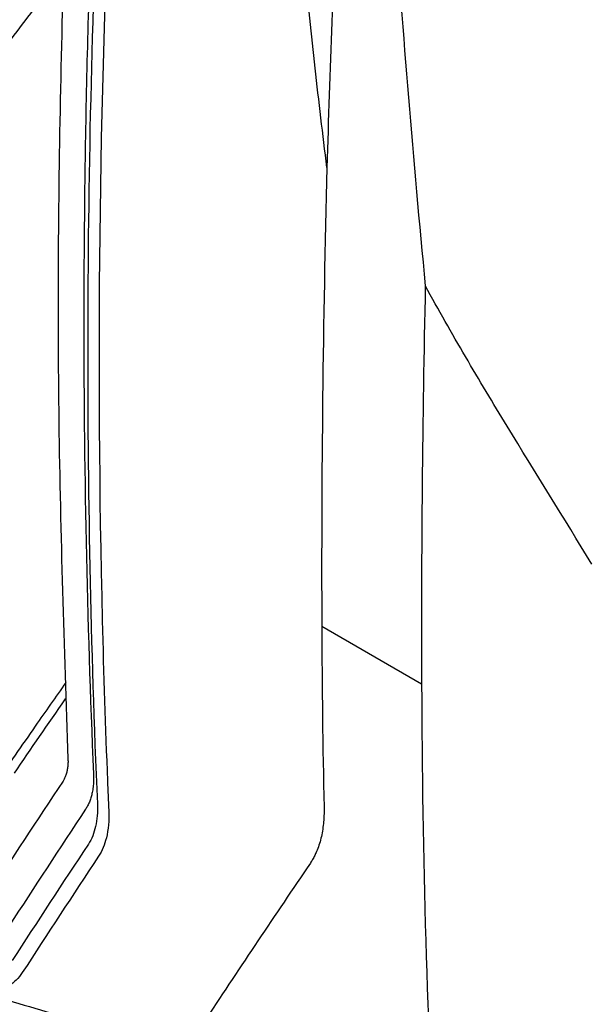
# Model space of a CAD drawing. Header units: millimetres. Extents: x -1263 to 1500, y -1080 to 1468.
# Tile 142 of 166: x 1098 to 1141, y 931 to 1004. Entities that reach past the tile are written whole.
import ezdxf

# ---------------------------------------------------------------- set-up
doc = ezdxf.new("R2010")
doc.units = ezdxf.units.MM

msp = doc.modelspace()

# ---------------------------------------------------------------- linework, layer by layer
at = {"color": 7, "linetype": 'Continuous', "lineweight": 25}
msp.add_line((1120.998, 958.879), (1128.452, 954.576), dxfattribs=at)
msp.add_ellipse((2315.984, 1252.822), major_axis=(1061.907, 647.962), ratio=0.834906, start_param=2.731135, end_param=2.757493, dxfattribs=at)
for points, knots in [([(1110.153, 1106.194), (1108.982, 1097.212), (1106.626, 1079.129), (1104.105, 1052.365), (1102.321, 1025.836), (1101.384, 999.736), (1101.2, 974.044), (1101.769, 957.331), (1102.053, 948.975)], [0, 0, 0, 0, 0.164852, 0.331882, 0.498911, 0.665941, 0.83297, 1, 1, 1, 1]), ([(1121.386, 993.138), (1121.08, 995.604), (1120.784, 998.074), (1120.223, 1003.03), (1119.96, 1005.516), (1119.511, 1010.521), (1119.327, 1013.041), (1119.113, 1018.147), (1119.084, 1020.729), (1119.169, 1023.347)], [0, 0, 0, 0, 0.25, 0.25, 0.5, 0.5, 0.75, 0.75, 1, 1, 1, 1]), ([(1104.068, 1018.481), (1103.8, 1012.453), (1103.597, 1006.459), (1103.321, 994.541), (1103.247, 988.616), (1103.221, 970.956), (1103.462, 959.332), (1103.962, 947.871)], [0, 0, 0, 0, 0.25, 0.25, 0.5, 0.5, 1, 1, 1, 1]), ([(1105.278, 1017.362), (1104.367, 997.669), (1104.141, 978.322), (1104.713, 955.317), (1104.843, 951.325), (1105.035, 946.607), (1105.066, 945.867), (1105.098, 945.128)], [0.7060925, 0.7060925, 0.7060925, 0.7060925, 0.9411624, 0.9411624, 0.9907634, 0.9907634, 1, 1, 1, 1]), ([(1096.231, 1000.599), (1097.306, 1002.028), (1099.136, 1004.46), (1101.027, 1006.926), (1101.807, 1007.942)], [0, 0, 0, 0, 0.5878888, 1, 1, 1, 1]), ([(1141.152, 963.514), (1139.076, 966.971), (1136.935, 970.382), (1133.787, 975.544), (1132.748, 977.273), (1130.71, 980.756), (1129.71, 982.51), (1128.733, 984.281)], [0, 0, 0, 0, 0.5, 0.5, 0.75, 0.75, 1, 1, 1, 1]), ([(1101.899, 954.686), (1101.132, 953.599), (1099.324, 951.036), (1097.613, 948.53), (1096.627, 947.086)], [0, 0, 0, 0, 0.4238487, 1, 1, 1, 1]), ([(1098.051, 947.908), (1099.301, 949.743), (1100.569, 951.605), (1101.911, 953.509), (1101.93, 953.536)], [0, 0, 0, 0, 0.985871, 1, 1, 1, 1]), ([(1102.053, 948.975), (1102.055, 948.92), (1102.058, 948.812), (1102.055, 948.653), (1102.046, 948.497), (1102.03, 948.344), (1102.007, 948.195), (1101.968, 948.002), (1101.906, 947.776), (1101.809, 947.53), (1101.724, 947.39), (1101.683, 947.321)], [0, 0, 0, 0, 0.081636, 0.163798, 0.246654, 0.330365, 0.415089, 0.500978, 0.670784, 0.836702, 1, 1, 1, 1]), ([(1103.962, 947.871), (1103.965, 947.794), (1103.97, 947.642), (1103.968, 947.419), (1103.959, 947.201), (1103.943, 946.989), (1103.919, 946.783), (1103.887, 946.582), (1103.838, 946.338), (1103.765, 946.06), (1103.656, 945.757), (1103.527, 945.475), (1103.423, 945.307), (1103.371, 945.223)], [0, 0, 0, 0, 0.071676, 0.143106, 0.214391, 0.285631, 0.356926, 0.428376, 0.500082, 0.625319, 0.750026, 0.87474, 1, 1, 1, 1]), ([(1104.25, 945.618), (1104.276, 945.01), (1104.229, 944.448), (1104.003, 943.438), (1103.828, 942.997), (1103.583, 942.627)], [0, 0, 0, 0, 0.5, 0.5, 1, 1, 1, 1]), ([(1121.167, 945.382), (1121.169, 945.298), (1121.171, 945.13), (1121.168, 944.882), (1121.159, 944.638), (1121.144, 944.398), (1121.114, 944.045), (1121.054, 943.589), (1120.943, 943.047), (1120.798, 942.535), (1120.637, 942.107), (1120.475, 941.757), (1120.322, 941.472), (1120.207, 941.296), (1120.15, 941.208)], [0, 0, 0, 0, 0.049985, 0.09992, 0.149838, 0.199773, 0.24976, 0.373999, 0.49824, 0.623621, 0.749002, 0.832695, 0.916308, 1, 1, 1, 1]), ([(1105.098, 945.128), (1105.131, 944.379), (1105.069, 943.691), (1104.79, 942.569), (1104.596, 942.112), (1104.341, 941.726)], [0.68881422, 0.68881422, 0.68881422, 0.68881422, 0.69816023, 0.69816023, 0.70609252, 0.70609252, 0.70609252, 0.70609252]), ([(1104.341, 941.726), (1102.409, 938.804), (1100.511, 935.904), (1098.646, 933.027), (1098.646, 933.027), (1098.646, 933.027)], [0.62868786, 0.62868786, 0.62868786, 0.62868786, 0.68881409, 0.68881409, 0.68881422, 0.68881422, 0.68881422, 0.68881422]), ([(1098.646, 933.027), (1098.378, 932.614), (1098.046, 932.289), (1097.079, 931.733), (1095.611, 931.462), (1093.828, 932.083), (1092.863, 932.64)], [0.59412739, 0.59412739, 0.59412739, 0.59412739, 0.60276741, 0.60276741, 0.61517386, 0.62868786, 0.62868786, 0.62868786, 0.62868786]), ([(1094.386, 931.944), (1096.505, 931.292), (1100.814, 929.968), (1105.375, 928.76), (1107.691, 928.147)], [0, 0, 0, 0, 0.4920204, 1, 1, 1, 1])]:
    msp.add_open_spline(points, degree=3, knots=knots, dxfattribs=at)
for points in [[(1104.43, 1017.852), (1103.286, 993.147), (1103.229, 969.006), (1104.25, 945.618)], [(1122.187, 1014.896), (1121.863, 1007.602), (1121.598, 1000.349), (1121.387, 993.139)], [(1121.387, 993.139), (1121.087, 981.624), (1120.957, 970.202), (1120.998, 958.879)], [(1128.73, 984.291), (1128.509, 974.314), (1128.416, 964.408), (1128.452, 954.576)], [(1120.998, 958.879), (1121.015, 954.357), (1121.071, 949.857), (1121.167, 945.382)], [(1128.452, 954.576), (1128.546, 928.856), (1129.929, 903.887), (1132.594, 879.836)], [(1101.683, 947.321), (1099.744, 944.4), (1097.84, 941.501), (1095.972, 938.623)], [(1103.371, 945.223), (1101.436, 942.301), (1099.536, 939.401), (1097.67, 936.522)], [(1103.583, 942.627), (1101.649, 939.705), (1099.75, 936.805), (1097.887, 933.925)], [(1120.15, 941.208), (1117.51, 937.318), (1114.93, 933.465), (1112.411, 929.652)]]:
    msp.add_open_spline(points, degree=3, dxfattribs=at)

doc.saveas('drawing.dxf')
